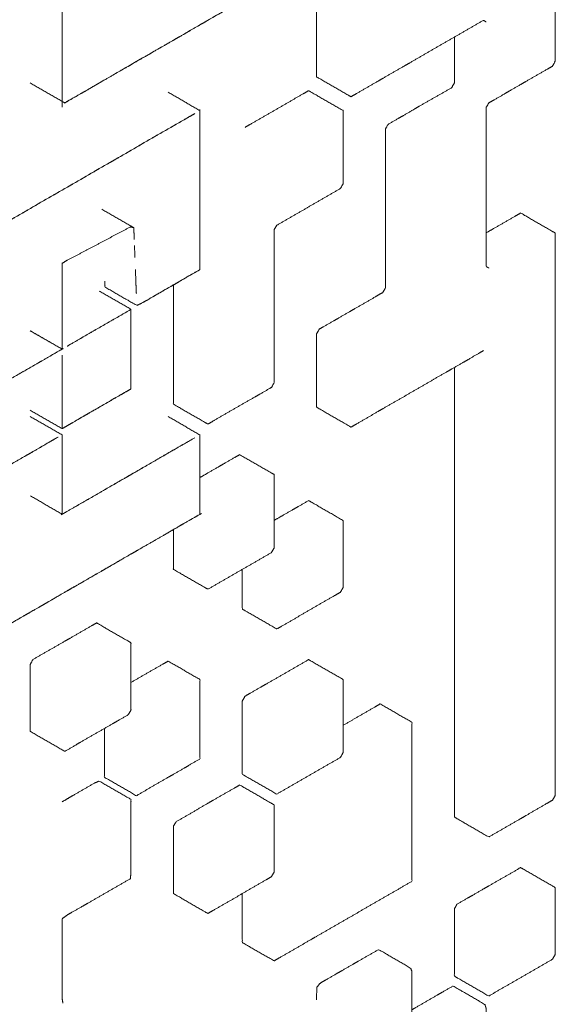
# Model space of a CAD drawing. Header units: millimetres. Extents: x 4 to 1188, y 1 to 840.
# Tile 99 of 123: x 1045.711 to 1046.33, y 149.818 to 150.941. Entities that reach past the tile are written whole.
import ezdxf

# ---------------------------------------------------------------- set-up
doc = ezdxf.new("R2010")
doc.units = ezdxf.units.MM
doc.layers.add('1', color=7, linetype='Continuous', true_color=0xffffff)

msp = doc.modelspace()

# ---------------------------------------------------------------- linework, layer by layer
at = {"layer": '1', "color": 154, "linetype": 'Continuous', "lineweight": 13}
for points, knots in [([(1045.7595, 151.476), (1045.7595, 151.49), (1045.7595, 150.848), (1045.7595, 150.855), (1045.7595, 150.869), (1045.7595, 150.8829), (1045.7595, 150.8969), (1045.7595, 150.9108), (1045.7595, 150.9178), (1045.7595, 150.9318), (1045.7595, 150.9457), (1045.7595, 150.9597), (1045.7595, 150.9736), (1045.7595, 150.9876), (1045.7595, 150.9946), (1045.7595, 151.0085), (1045.7595, 151.0225), (1045.7595, 151.0364), (1045.7595, 151.0504), (1045.7595, 151.0643), (1045.7595, 151.0783), (1045.7595, 151.0922), (1045.7595, 151.1062), (1045.7595, 151.1132), (1045.7595, 151.1271), (1045.7595, 151.1341), (1045.7595, 151.1481), (1045.7595, 151.162), (1045.7595, 151.176), (1045.7595, 151.1899), (1045.7595, 151.2039), (1045.7595, 151.2109), (1045.7595, 151.2248), (1045.7595, 151.2388), (1045.7595, 151.2527), (1045.7595, 151.2667), (1045.7595, 151.2737), (1045.7595, 151.2876), (1045.7595, 151.3016), (1045.7595, 151.3155), (1045.7595, 151.3295), (1045.7595, 151.3435), (1045.7595, 151.3504), (1045.7595, 151.3644), (1045.7595, 151.3714), (1045.7595, 151.3853), (1045.7595, 151.3993), (1045.7595, 151.4132), (1045.7595, 151.4272), (1045.7595, 151.4411), (1045.7595, 151.4481), (1045.7595, 151.4621), (1045.7595, 151.4691), (1045.7595, 151.476), (1045.7595, 151.49)], [0, 0, 0.005435, 0.505435, 0.51087, 0.521739, 0.532609, 0.543478, 0.554348, 0.559783, 0.570652, 0.581522, 0.592391, 0.603261, 0.61413, 0.619565, 0.630435, 0.641304, 0.652174, 0.663044, 0.673913, 0.684783, 0.695652, 0.706522, 0.711957, 0.722826, 0.728261, 0.73913, 0.75, 0.76087, 0.771739, 0.782609, 0.788043, 0.798913, 0.809783, 0.820652, 0.831522, 0.836957, 0.847826, 0.858696, 0.869565, 0.880435, 0.891304, 0.896739, 0.907609, 0.913043, 0.923913, 0.934783, 0.945652, 0.956522, 0.967391, 0.972826, 0.983696, 0.98913, 0.994565, 1, 1]), ([(1045.7746, 150.8533), (1045.7625, 150.8463), (1046.3185, 151.1673), (1046.3124, 151.1638), (1046.3003, 151.1568), (1046.2943, 151.1533), (1046.2822, 151.1463), (1046.2701, 151.1393), (1046.258, 151.1324), (1046.252, 151.1289), (1046.2399, 151.1219), (1046.2278, 151.1149), (1046.2157, 151.1079), (1046.2037, 151.101), (1046.1976, 151.0975), (1046.1855, 151.0905), (1046.1734, 151.0835), (1046.1613, 151.0765), (1046.1493, 151.0696), (1046.1432, 151.0661), (1046.1311, 151.0591), (1046.119, 151.0521), (1046.107, 151.0451), (1046.1009, 151.0417), (1046.0888, 151.0347), (1046.0767, 151.0277), (1046.0647, 151.0207), (1046.0526, 151.0137), (1046.0405, 151.0068), (1046.0284, 150.9998), (1046.0224, 150.9963), (1046.0103, 150.9893), (1045.9982, 150.9823), (1045.9861, 150.9754), (1045.974, 150.9684), (1045.9619, 150.9614), (1045.9498, 150.9544), (1045.9438, 150.9509), (1045.9317, 150.944), (1045.9196, 150.937), (1045.9136, 150.9335), (1045.9015, 150.9265), (1045.8894, 150.9195), (1045.8834, 150.9161), (1045.8713, 150.9091), (1045.8592, 150.9021), (1045.8471, 150.8951), (1045.835, 150.8881), (1045.829, 150.8847), (1045.8169, 150.8777), (1045.8048, 150.8707), (1045.7927, 150.8637), (1045.7806, 150.8567), (1045.7746, 150.8533), (1045.7625, 150.8463)], [0, 0, 0.005435, 0.505435, 0.510869, 0.521739, 0.527174, 0.538043, 0.548913, 0.559782, 0.565217, 0.576087, 0.586956, 0.597826, 0.608696, 0.61413, 0.625, 0.63587, 0.646739, 0.657609, 0.663043, 0.673913, 0.684783, 0.695652, 0.701087, 0.711956, 0.722826, 0.733696, 0.744565, 0.755435, 0.766304, 0.771739, 0.782609, 0.793478, 0.804348, 0.815217, 0.826087, 0.836957, 0.842391, 0.853261, 0.864131, 0.869565, 0.880435, 0.891304, 0.896739, 0.907609, 0.918478, 0.929348, 0.940217, 0.945652, 0.956522, 0.967391, 0.978261, 0.98913, 0.994565, 1, 1]), ([(1046.2459, 150.6579), (1046.246, 150.6579), (1046.2429, 150.6596), (1046.2429, 150.6736), (1046.2429, 150.6875), (1046.2429, 150.6945), (1046.2429, 150.7085), (1046.2429, 150.7154), (1046.2429, 150.7294), (1046.2429, 150.7433), (1046.2429, 150.7503), (1046.2429, 150.7643), (1046.2429, 150.7782), (1046.2429, 150.7922), (1046.2429, 150.7992), (1046.2429, 150.8131), (1046.2429, 150.8271), (1046.2429, 150.841), (1046.246, 150.8463), (1046.252, 150.8498), (1046.2641, 150.8567), (1046.2701, 150.8602), (1046.2822, 150.8672), (1046.2883, 150.8707), (1046.3003, 150.8777), (1046.3124, 150.8847), (1046.3185, 150.8881), (1046.3215, 150.8934), (1046.3215, 150.9004), (1046.3215, 150.9143), (1046.3215, 150.9283), (1046.3215, 150.9422), (1046.3215, 150.9492), (1046.3215, 150.9632), (1046.3215, 150.9771), (1046.3215, 150.9841), (1046.3215, 150.998), (1046.3215, 151.012), (1046.3215, 151.019), (1046.3215, 151.0329), (1046.3215, 151.0399), (1046.3215, 151.0539), (1046.3215, 151.0678), (1046.2852, 151.0888), (1046.2822, 151.0905), (1046.2701, 151.0835), (1046.2641, 151.08), (1046.252, 151.0731), (1046.2399, 151.0661), (1046.2339, 151.0626), (1046.2218, 151.0556), (1046.2097, 151.0486), (1046.2037, 151.0451), (1046.1916, 151.0382), (1046.1855, 151.0347), (1046.1734, 151.0277), (1046.1613, 151.0207), (1046.1493, 151.0137), (1046.1372, 151.0068), (1046.1251, 150.9998), (1046.113, 150.9928), (1046.1009, 150.9858), (1046.0888, 150.9789), (1046.0828, 150.9754), (1046.0707, 150.9684), (1046.0647, 150.9649), (1046.0526, 150.9579)], [0, 0, 0.00003, 0.006468, 0.024677, 0.042887, 0.051992, 0.070202, 0.079306, 0.097516, 0.115726, 0.124831, 0.14304, 0.16125, 0.17946, 0.188564, 0.206774, 0.224984, 0.243194, 0.249632, 0.258737, 0.276946, 0.286051, 0.304261, 0.313366, 0.331575, 0.349785, 0.35889, 0.365328, 0.374433, 0.392642, 0.410852, 0.429062, 0.438167, 0.456376, 0.474586, 0.483691, 0.501901, 0.52011, 0.529215, 0.547425, 0.55653, 0.574739, 0.592949, 0.647578, 0.654016, 0.672226, 0.681331, 0.69954, 0.71775, 0.726855, 0.745065, 0.763274, 0.772379, 0.790589, 0.799694, 0.817904, 0.836113, 0.854323, 0.872532, 0.890742, 0.908952, 0.927162, 0.945371, 0.954476, 0.972686, 0.981791, 1, 1]), ([(1046.0526, 150.9579), (1046.0496, 150.9527), (1046.0496, 150.9387), (1046.0496, 150.9318), (1046.0496, 150.9178), (1046.0496, 150.9038), (1046.0496, 150.8899), (1046.0496, 150.8759), (1046.0858, 150.855), (1046.0888, 150.8533), (1046.0949, 150.8567), (1046.107, 150.8637), (1046.119, 150.8707), (1046.1251, 150.8742), (1046.1372, 150.8812), (1046.1493, 150.8881), (1046.1553, 150.8916), (1046.1674, 150.8986), (1046.1795, 150.9056), (1046.1916, 150.9126), (1046.2037, 150.9195), (1046.2157, 150.9265), (1046.2278, 150.9335), (1046.2399, 150.9405), (1046.2429, 150.9387), (1046.2429, 150.9387)], [0, 0, 0.016025, 0.06135, 0.084012, 0.129337, 0.174661, 0.219986, 0.265311, 0.401284, 0.41731, 0.439971, 0.485296, 0.53062, 0.553283, 0.598607, 0.643932, 0.666594, 0.711919, 0.757244, 0.802568, 0.847893, 0.893218, 0.938542, 0.983867, 0.999892, 1, 1]), ([(1046.2067, 150.9213), (1046.2067, 150.9108), (1046.2067, 150.9038), (1046.2067, 150.8899), (1046.2067, 150.8759), (1046.2067, 150.869), (1046.2037, 150.8637), (1046.1916, 150.8567), (1046.1795, 150.8498), (1046.1674, 150.8428), (1046.1613, 150.8393), (1046.1493, 150.8323), (1046.1432, 150.8288), (1046.1311, 150.8218), (1046.1281, 150.8166), (1046.1281, 150.8096), (1046.1281, 150.7957), (1046.1281, 150.7887), (1046.1281, 150.7747), (1046.1281, 150.7678), (1046.1281, 150.7538), (1046.1281, 150.7399), (1046.1281, 150.7329), (1046.1281, 150.7189), (1046.1281, 150.705), (1046.1281, 150.691), (1046.1281, 150.6771), (1046.1281, 150.6631), (1046.1281, 150.6561), (1046.1281, 150.6422), (1046.1281, 150.6352), (1046.1251, 150.63), (1046.119, 150.6265), (1046.107, 150.6195), (1046.0949, 150.6125), (1046.0888, 150.609), (1046.0767, 150.602), (1046.0707, 150.5986), (1046.0586, 150.5916), (1046.0526, 150.5881), (1046.0496, 150.5829), (1046.0496, 150.5759), (1046.0496, 150.5619), (1046.0496, 150.5549), (1046.0496, 150.541), (1046.0496, 150.534), (1046.0496, 150.5201), (1046.0496, 150.5061), (1046.0496, 150.4991), (1046.0858, 150.4782), (1046.0888, 150.4764), (1046.0949, 150.4799), (1046.107, 150.4869), (1046.119, 150.4939), (1046.1251, 150.4974), (1046.1372, 150.5044), (1046.1493, 150.5113), (1046.1613, 150.5183), (1046.1734, 150.5253), (1046.1855, 150.5323), (1046.1976, 150.5392), (1046.2037, 150.5427), (1046.2157, 150.5497), (1046.2218, 150.5532), (1046.2339, 150.5602), (1046.2399, 150.5637), (1046.2399, 150.5637)], [0, 0, 0.014374, 0.023986, 0.04321, 0.062434, 0.072047, 0.078843, 0.098068, 0.117292, 0.136516, 0.146128, 0.165352, 0.174964, 0.194188, 0.200985, 0.210597, 0.229822, 0.239434, 0.258658, 0.26827, 0.287494, 0.306718, 0.31633, 0.335555, 0.354779, 0.374003, 0.393227, 0.412451, 0.422063, 0.441287, 0.4509, 0.457696, 0.467309, 0.486532, 0.505757, 0.515369, 0.534593, 0.544205, 0.563429, 0.573041, 0.579838, 0.58945, 0.608674, 0.618287, 0.637511, 0.647123, 0.666347, 0.685571, 0.695183, 0.752856, 0.759653, 0.769264, 0.788489, 0.807713, 0.817325, 0.836549, 0.855773, 0.874998, 0.894222, 0.913446, 0.93267, 0.942282, 0.961506, 0.971118, 0.990343, 0.999955, 1, 1]), ([(1045.8864, 150.6387), (1045.8864, 150.6352), (1045.8864, 150.6212), (1045.8864, 150.6143), (1045.8864, 150.6003), (1045.8864, 150.5863), (1045.8864, 150.5724), (1045.8864, 150.5584), (1045.8864, 150.5445), (1045.8864, 150.5305), (1045.8864, 150.5235), (1045.8864, 150.5096), (1045.8864, 150.5026), (1045.9226, 150.4817), (1045.9257, 150.4799), (1045.9317, 150.4834), (1045.9438, 150.4904), (1045.9559, 150.4974), (1045.968, 150.5044), (1045.9801, 150.5113), (1045.9861, 150.5148), (1045.9982, 150.5218), (1046.0012, 150.527), (1046.0012, 150.541), (1046.0012, 150.5549), (1046.0012, 150.5689), (1046.0012, 150.5829), (1046.0012, 150.5968), (1046.0012, 150.6108), (1046.0012, 150.6247), (1046.0012, 150.6387), (1046.0012, 150.6526), (1046.0012, 150.6666), (1046.0012, 150.6805), (1046.0012, 150.6945), (1046.0012, 150.7015), (1046.0042, 150.7067), (1046.0163, 150.7137), (1046.0284, 150.7207), (1046.0405, 150.7276), (1046.0526, 150.7346), (1046.0647, 150.7416), (1046.0767, 150.7486), (1046.0798, 150.7538), (1046.0798, 150.7678), (1046.0798, 150.7747), (1046.0798, 150.7887), (1046.0798, 150.8027), (1046.0798, 150.8096), (1046.0798, 150.8236), (1046.0798, 150.8376), (1046.0435, 150.8585), (1046.0405, 150.8602), (1046.0344, 150.8567), (1046.0224, 150.8498), (1046.0103, 150.8428), (1045.9982, 150.8358), (1045.9861, 150.8288), (1045.974, 150.8218), (1045.968, 150.8184)], [0, 0, 0.004628, 0.02314, 0.032396, 0.050909, 0.069421, 0.087933, 0.106446, 0.124958, 0.143471, 0.152727, 0.171239, 0.180496, 0.236033, 0.242578, 0.251834, 0.270347, 0.288859, 0.307371, 0.325884, 0.33514, 0.353653, 0.360198, 0.37871, 0.397222, 0.415735, 0.434247, 0.45276, 0.471272, 0.489785, 0.508297, 0.52681, 0.545322, 0.563834, 0.582347, 0.591603, 0.598148, 0.616661, 0.635173, 0.653686, 0.672198, 0.69071, 0.709223, 0.715768, 0.734281, 0.743537, 0.762049, 0.780562, 0.789818, 0.80833, 0.826843, 0.88238, 0.888925, 0.898181, 0.916694, 0.935206, 0.953719, 0.972231, 0.990744, 1, 1]), ([(1045.9166, 150.663), (1045.9166, 150.8375), (1045.9166, 150.8235), (1045.9166, 150.8096), (1045.9166, 150.7956), (1045.9166, 150.7817), (1045.9166, 150.7677), (1045.9166, 150.7538), (1045.9166, 150.7468), (1045.9166, 150.7328), (1045.9166, 150.7189), (1045.9166, 150.7049), (1045.9166, 150.6909), (1045.9166, 150.684), (1045.9166, 150.67), (1045.9166, 150.663)], [0, 0, 0.5, 0.54, 0.58, 0.62, 0.66, 0.7, 0.74, 0.76, 0.8, 0.84, 0.88, 0.92, 0.94, 0.98, 1, 1]), ([(1045.9106, 150.8341), (1045.5238, 150.6107), (1045.5359, 150.6177), (1045.5479, 150.6247), (1045.554, 150.6282), (1045.5661, 150.6352), (1045.5782, 150.6422), (1045.5903, 150.6491), (1045.5963, 150.6526), (1045.6084, 150.6596), (1045.6144, 150.6631), (1045.6265, 150.6701), (1045.6386, 150.677), (1045.6507, 150.684), (1045.6628, 150.691), (1045.6749, 150.698), (1045.687, 150.705), (1045.693, 150.7085), (1045.7051, 150.7154), (1045.7172, 150.7224), (1045.7293, 150.7294), (1045.7414, 150.7364), (1045.7534, 150.7434), (1045.7655, 150.7503), (1045.7716, 150.7538), (1045.7837, 150.7608), (1045.7958, 150.7678), (1045.8018, 150.7713), (1045.8139, 150.7782), (1045.8199, 150.7817), (1045.832, 150.7887), (1045.8441, 150.7957), (1045.8562, 150.8027), (1045.8683, 150.8097), (1045.8804, 150.8166), (1045.8925, 150.8236), (1045.9046, 150.8306), (1045.9106, 150.8341)], [0, 0, 0.5, 0.515625, 0.53125, 0.539062, 0.554688, 0.570313, 0.585937, 0.59375, 0.609375, 0.617188, 0.632813, 0.648438, 0.664062, 0.679687, 0.695313, 0.710938, 0.71875, 0.734375, 0.75, 0.765625, 0.78125, 0.796875, 0.8125, 0.820312, 0.835938, 0.851563, 0.859375, 0.875, 0.882812, 0.898438, 0.914063, 0.929688, 0.945312, 0.960937, 0.976562, 0.992188, 1, 1]), ([(1046.2067, 150.5444), (1046.2067, 150.541), (1046.2067, 150.527), (1046.2067, 150.5201), (1046.2067, 150.5061), (1046.2067, 150.4921), (1046.2067, 150.4782), (1046.2067, 150.4642), (1046.2067, 150.4573), (1046.2067, 150.4433), (1046.2067, 150.4363), (1046.2067, 150.4224), (1046.2067, 150.4154), (1046.2067, 150.4014), (1046.2067, 150.3875), (1046.2067, 150.3735), (1046.2067, 150.3596), (1046.2067, 150.3456), (1046.2067, 150.3316), (1046.2067, 150.3247), (1046.2067, 150.3107), (1046.2067, 150.2968), (1046.2067, 150.2828), (1046.2067, 150.2758), (1046.2067, 150.2619), (1046.2067, 150.2479), (1046.2067, 150.2409), (1046.2067, 150.227), (1046.2067, 150.213), (1046.2067, 150.1991), (1046.2067, 150.1851), (1046.2067, 150.1712), (1046.2067, 150.1572), (1046.2067, 150.1432), (1046.2067, 150.1363), (1046.2067, 150.1223), (1046.2067, 150.1084), (1046.2067, 150.0944), (1046.2067, 150.0874), (1046.2067, 150.0735), (1046.2067, 150.0665), (1046.2067, 150.0525), (1046.2067, 150.0456), (1046.2067, 150.0316), (1046.2097, 150.0299), (1046.246, 150.0089), (1046.258, 150.0159), (1046.2701, 150.0229), (1046.2822, 150.0299), (1046.2883, 150.0333), (1046.3003, 150.0403), (1046.3124, 150.0473), (1046.3185, 150.0508), (1046.3215, 150.056), (1046.3215, 150.07), (1046.3215, 150.077), (1046.3215, 150.0909), (1046.3215, 150.1049), (1046.3215, 150.1188), (1046.3215, 150.1328), (1046.3215, 150.1398), (1046.3215, 150.1537), (1046.3215, 150.1607), (1046.3215, 150.1746), (1046.3215, 150.1816), (1046.3215, 150.1956), (1046.3215, 150.2095), (1046.3215, 150.2235), (1046.3215, 150.2305), (1046.3215, 150.2444), (1046.3215, 150.2584), (1046.3215, 150.2723), (1046.3215, 150.2863), (1046.3215, 150.2933), (1046.3215, 150.3072), (1046.3215, 150.3212), (1046.3215, 150.3351), (1046.3215, 150.3491), (1046.3215, 150.363), (1046.3215, 150.37), (1046.3215, 150.384), (1046.3215, 150.3979), (1046.3215, 150.4119), (1046.3215, 150.4259), (1046.3215, 150.4328), (1046.3215, 150.4468), (1046.3215, 150.4607), (1046.3215, 150.4677), (1046.3215, 150.4817), (1046.3215, 150.4956), (1046.3215, 150.5096), (1046.3215, 150.5235), (1046.3215, 150.5305), (1046.3215, 150.5445), (1046.3215, 150.5584), (1046.3215, 150.5724), (1046.3215, 150.5863), (1046.3215, 150.6003), (1046.3215, 150.6073), (1046.3215, 150.6212), (1046.3215, 150.6352), (1046.3215, 150.6422), (1046.3215, 150.6561), (1046.3215, 150.6631), (1046.3215, 150.6771), (1046.3215, 150.684), (1046.3215, 150.698), (1046.3185, 150.6997), (1046.2822, 150.7207), (1046.2762, 150.7172), (1046.2641, 150.7102), (1046.252, 150.7032), (1046.2429, 150.698)], [0, 0, 0.002505, 0.0126, 0.017648, 0.027743, 0.037838, 0.047934, 0.058029, 0.063076, 0.073171, 0.078219, 0.088314, 0.093362, 0.103457, 0.113552, 0.123647, 0.133742, 0.143837, 0.153933, 0.15898, 0.169076, 0.179171, 0.189266, 0.194313, 0.204409, 0.214504, 0.219551, 0.229647, 0.239742, 0.249837, 0.259932, 0.270027, 0.280122, 0.290218, 0.295265, 0.30536, 0.315455, 0.325551, 0.330598, 0.340693, 0.345741, 0.355836, 0.360884, 0.370979, 0.374548, 0.404833, 0.414929, 0.425024, 0.435119, 0.440167, 0.450262, 0.460357, 0.465404, 0.468974, 0.479069, 0.484117, 0.494212, 0.504307, 0.514402, 0.524497, 0.529545, 0.53964, 0.544688, 0.554783, 0.55983, 0.569925, 0.580021, 0.590116, 0.595163, 0.605259, 0.615354, 0.625449, 0.635544, 0.640592, 0.650687, 0.660782, 0.670877, 0.680972, 0.691067, 0.696115, 0.70621, 0.716305, 0.726401, 0.736496, 0.741543, 0.751638, 0.761734, 0.766781, 0.776876, 0.786972, 0.797067, 0.807162, 0.812209, 0.822305, 0.8324, 0.842495, 0.85259, 0.862685, 0.867733, 0.877828, 0.887923, 0.892971, 0.903066, 0.908114, 0.918209, 0.923256, 0.933351, 0.936921, 0.967206, 0.972254, 0.982349, 0.992444, 1, 1]), ([(1045.7595, 150.6632), (1045.765, 150.6667), (1045.7771, 150.673), (1045.7892, 150.6794), (1045.8012, 150.6857), (1045.8133, 150.6921), (1045.8254, 150.6985)], [0, 0, 0.083984, 0.267187, 0.450389, 0.633592, 0.816797, 1, 1]), ([(1045.8417, 150.6903), (1045.8412, 150.7039), (1045.8417, 150.6903), (1045.8412, 150.7039)], [0, 0, 0.249998, 0.749998, 1, 1]), ([(1045.7595, 150.5654), (1045.7595, 150.6632), (1045.7595, 150.6562), (1045.7595, 150.6422), (1045.7595, 150.6352), (1045.7595, 150.6213), (1045.7595, 150.6073), (1045.7595, 150.6003), (1045.7595, 150.5864), (1045.7595, 150.5724), (1045.7595, 150.5654)], [0, 0, 0.5, 0.535714, 0.607143, 0.642857, 0.714285, 0.785714, 0.821428, 0.892857, 0.964285, 1, 1]), ([(1045.8433, 150.6494), (1045.843, 150.6562), (1045.8433, 150.6494)], [0, 0, 0.500195, 1, 1]), ([(1045.8433, 150.6494), (1045.8441, 150.6289), (1045.8438, 150.6357), (1045.8433, 150.6494)], [0, 0, 0.5, 0.666667, 1, 1]), ([(1045.9165, 150.6561), (1045.9044, 150.6491), (1045.8924, 150.6421), (1045.8863, 150.6386), (1045.8742, 150.6317), (1045.8621, 150.6247), (1045.8501, 150.6177), (1045.9165, 150.6561)], [0, 0, 0.09091, 0.181817, 0.227273, 0.318183, 0.40909, 0.5, 1, 1]), ([(1045.8081, 150.6429), (1045.8084, 150.6362), (1045.8446, 150.6153), (1045.8501, 150.6177)], [0, 0, 0.12397, 0.885013, 1, 1]), ([(1045.838, 150.6108), (1045.7655, 150.5689), (1045.7776, 150.5759), (1045.7897, 150.5828), (1045.8018, 150.5898), (1045.8139, 150.5968), (1045.8259, 150.6038), (1045.838, 150.6108)], [0, 0, 0.5, 0.583334, 0.666667, 0.749999, 0.833333, 0.916666, 1, 1]), ([(1045.838, 150.5201), (1045.838, 150.6038), (1045.838, 150.5968), (1045.838, 150.5829), (1045.838, 150.5689), (1045.838, 150.555), (1045.838, 150.541), (1045.838, 150.534), (1045.838, 150.5201)], [0, 0, 0.5, 0.541667, 0.625, 0.708333, 0.791667, 0.875, 0.916667, 1, 1]), ([(1045.6144, 150.4816), (1045.6023, 150.4747), (1045.7595, 150.5654), (1045.7474, 150.5584), (1045.7353, 150.5514), (1045.7292, 150.5479), (1045.7171, 150.541), (1045.7051, 150.534), (1045.693, 150.527), (1045.6869, 150.5235), (1045.6748, 150.5165), (1045.6688, 150.513), (1045.6567, 150.5061), (1045.6446, 150.4991), (1045.6386, 150.4956), (1045.6265, 150.4886), (1045.6144, 150.4816), (1045.6023, 150.4747)], [0, 0, 0.019231, 0.519231, 0.557692, 0.596154, 0.615385, 0.653846, 0.692308, 0.73077, 0.75, 0.788462, 0.807693, 0.846154, 0.884616, 0.903846, 0.942308, 0.98077, 1, 1]), ([(1045.7595, 150.5445), (1045.7595, 150.5585), (1045.7595, 150.4747), (1045.7595, 150.4887), (1045.7595, 150.4956), (1045.7595, 150.5096), (1045.7595, 150.5236), (1045.7595, 150.5375), (1045.7595, 150.5445), (1045.7595, 150.5585)], [0, 0, 0.041667, 0.541667, 0.625001, 0.666667, 0.75, 0.833334, 0.916667, 0.958334, 1, 1]), ([(1045.7655, 150.4782), (1045.832, 150.5166), (1045.826, 150.5131), (1045.8139, 150.5061), (1045.8018, 150.4991), (1045.7897, 150.4921), (1045.7836, 150.4886), (1045.7716, 150.4817), (1045.7655, 150.4782)], [0, 0, 0.5, 0.545456, 0.636363, 0.727273, 0.818183, 0.863636, 0.954546, 1, 1]), ([(1045.7595, 150.3838), (1045.7595, 150.4676), (1045.7595, 150.4606), (1045.7595, 150.4467), (1045.7595, 150.4327), (1045.7595, 150.4257), (1045.7595, 150.4118), (1045.7595, 150.3978), (1045.7595, 150.3838)], [0, 0, 0.5, 0.541667, 0.625, 0.708333, 0.75, 0.833334, 0.916667, 1, 1]), ([(1045.9166, 150.3838), (1045.9166, 150.4675), (1045.9166, 150.4536), (1045.9166, 150.4396), (1045.9166, 150.4327), (1045.9166, 150.4187), (1045.9166, 150.4047), (1045.9166, 150.3978), (1045.9166, 150.3838)], [0, 0, 0.5, 0.583333, 0.666667, 0.708333, 0.791667, 0.875, 0.916666, 1, 1]), ([(1045.5964, 150.3736), (1045.6085, 150.3805), (1045.6206, 150.3875), (1045.6327, 150.3945), (1045.6447, 150.4015), (1045.6508, 150.405), (1045.6629, 150.4119), (1045.6689, 150.4154), (1045.681, 150.4224), (1045.6931, 150.4294), (1045.7052, 150.4364), (1045.7173, 150.4434), (1045.7233, 150.4468), (1045.7354, 150.4538), (1045.7475, 150.4608), (1045.7535, 150.4643), (1045.5964, 150.3736)], [0, 0, 0.038462, 0.076923, 0.115384, 0.153846, 0.173077, 0.211538, 0.230769, 0.269231, 0.307692, 0.346154, 0.384615, 0.403846, 0.442308, 0.480769, 0.5, 1, 1]), ([(1045.9107, 150.4643), (1045.7596, 150.3771), (1045.7717, 150.3841), (1045.7838, 150.391), (1045.7959, 150.398), (1045.808, 150.405), (1045.82, 150.412), (1045.8321, 150.4189), (1045.8382, 150.4224), (1045.8503, 150.4294), (1045.8624, 150.4364), (1045.8744, 150.4434), (1045.8865, 150.4504), (1045.8986, 150.4573), (1045.9107, 150.4643)], [0, 0, 0.5, 0.54, 0.580001, 0.620001, 0.66, 0.7, 0.74, 0.76, 0.8, 0.84, 0.88, 0.920001, 0.96, 1, 1]), ([(1045.8864, 150.3596), (1045.8864, 150.3561), (1045.8864, 150.3421), (1045.8864, 150.3351), (1045.8864, 150.3212), (1045.8864, 150.3142), (1045.9226, 150.2933), (1045.9257, 150.2915), (1045.9378, 150.2985), (1045.9498, 150.3055), (1045.9619, 150.3125), (1045.974, 150.3194), (1045.9861, 150.3264), (1045.9982, 150.3334), (1046.0012, 150.3386), (1046.0012, 150.3456), (1046.0012, 150.3596), (1046.0012, 150.3735), (1046.0012, 150.3875), (1046.0012, 150.4014), (1046.0012, 150.4154), (1046.0012, 150.4224), (1045.9982, 150.4241), (1045.9619, 150.445), (1045.9559, 150.4416), (1045.9438, 150.4346), (1045.9378, 150.4311), (1045.9257, 150.4241), (1045.9166, 150.4189)], [0, 0, 0.009591, 0.047963, 0.067149, 0.105521, 0.124707, 0.239824, 0.25339, 0.291762, 0.330134, 0.368507, 0.406879, 0.445251, 0.483624, 0.49719, 0.516376, 0.554748, 0.593121, 0.631493, 0.669865, 0.708237, 0.727423, 0.740989, 0.856106, 0.875293, 0.913664, 0.932851, 0.971223, 1, 1]), ([(1045.9649, 150.3142), (1045.9649, 150.3037), (1045.9649, 150.2968), (1045.9649, 150.2828), (1045.9649, 150.2688), (1045.968, 150.2671), (1046.0042, 150.2462), (1046.0103, 150.2497), (1046.0224, 150.2566), (1046.0344, 150.2636), (1046.0465, 150.2706), (1046.0586, 150.2776), (1046.0707, 150.2845), (1046.0767, 150.288), (1046.0798, 150.2933), (1046.0798, 150.3002), (1046.0798, 150.3142), (1046.0798, 150.3282), (1046.0798, 150.3351), (1046.0798, 150.3491), (1046.0798, 150.363), (1046.0798, 150.37), (1046.0435, 150.391), (1046.0405, 150.3927), (1046.0284, 150.3857), (1046.0224, 150.3822), (1046.0103, 150.3753), (1046.0012, 150.37)], [0, 0, 0.02992, 0.049872, 0.089776, 0.129679, 0.143787, 0.263498, 0.28345, 0.323354, 0.363258, 0.403161, 0.443065, 0.482969, 0.50292, 0.517029, 0.53698, 0.576884, 0.616788, 0.63674, 0.676643, 0.716546, 0.736498, 0.856209, 0.870318, 0.910222, 0.930173, 0.970077, 1, 1]), ([(1045.6868, 150.2443), (1045.9164, 150.3769), (1045.9104, 150.3734), (1045.8983, 150.3664), (1045.8923, 150.363), (1045.8802, 150.356), (1045.8681, 150.349), (1045.856, 150.342), (1045.8439, 150.335), (1045.8379, 150.3315), (1045.8258, 150.3246), (1045.8137, 150.3176), (1045.8076, 150.3141), (1045.7956, 150.3071), (1045.7835, 150.3001), (1045.7714, 150.2932), (1045.7653, 150.2897), (1045.7532, 150.2827), (1045.7412, 150.2757), (1045.7351, 150.2722), (1045.723, 150.2652), (1045.717, 150.2618), (1045.7049, 150.2548), (1045.6928, 150.2478), (1045.6868, 150.2443)], [0, 0, 0.5, 0.513158, 0.539473, 0.552632, 0.578947, 0.605263, 0.631579, 0.657895, 0.671053, 0.697369, 0.723684, 0.736842, 0.763158, 0.789474, 0.815789, 0.828947, 0.855263, 0.881579, 0.894737, 0.921053, 0.93421, 0.960526, 0.986842, 1, 1]), ([(1045.7262, 150.2113), (1045.7232, 150.206), (1045.7232, 150.1921), (1045.7232, 150.1781), (1045.7232, 150.1712), (1045.7232, 150.1572), (1045.7232, 150.1432), (1045.7232, 150.1293), (1045.7595, 150.1084), (1045.7625, 150.1066), (1045.7746, 150.1136), (1045.7806, 150.1171), (1045.7927, 150.1241), (1045.8048, 150.131), (1045.8169, 150.138), (1045.8229, 150.1415), (1045.835, 150.1485), (1045.838, 150.1537), (1045.838, 150.1607), (1045.838, 150.1746), (1045.838, 150.1886), (1045.838, 150.2026), (1045.838, 150.2095), (1045.838, 150.2235), (1045.838, 150.2305), (1045.835, 150.2322), (1045.7988, 150.2531), (1045.7927, 150.2497), (1045.7806, 150.2427), (1045.7685, 150.2357), (1045.7625, 150.2322), (1045.7504, 150.2252), (1045.7383, 150.2183), (1045.7262, 150.2113)], [0, 0, 0.011625, 0.044504, 0.077384, 0.093823, 0.126703, 0.159582, 0.192461, 0.291099, 0.302724, 0.335603, 0.352043, 0.384922, 0.417802, 0.450682, 0.467121, 0.5, 0.511625, 0.528065, 0.560944, 0.593823, 0.626703, 0.643142, 0.676022, 0.692461, 0.704086, 0.802724, 0.819164, 0.852043, 0.884923, 0.901362, 0.934242, 0.967121, 1, 1]), ([(1045.968, 150.1694), (1045.9649, 150.1642), (1045.9649, 150.1502), (1045.9649, 150.1363), (1045.9649, 150.1223), (1045.9649, 150.1084), (1045.9649, 150.0944), (1045.9649, 150.0804), (1045.968, 150.0787), (1046.0042, 150.0578), (1046.0163, 150.0647), (1046.0284, 150.0717), (1046.0405, 150.0787), (1046.0526, 150.0857), (1046.0647, 150.0927), (1046.0767, 150.0996), (1046.0798, 150.1049), (1046.0798, 150.1188), (1046.0798, 150.1258), (1046.0798, 150.1398), (1046.0798, 150.1537), (1046.0798, 150.1677), (1046.0798, 150.1746), (1046.0798, 150.1886), (1046.0435, 150.2095), (1046.0405, 150.2113), (1046.0284, 150.2043), (1046.0163, 150.1973), (1046.0042, 150.1903), (1045.9921, 150.1834), (1045.9861, 150.1799), (1045.974, 150.1729), (1045.968, 150.1694)], [0, 0, 0.011255, 0.043088, 0.07492, 0.106753, 0.138586, 0.170418, 0.202251, 0.213506, 0.309004, 0.340837, 0.372669, 0.404502, 0.436335, 0.468167, 0.5, 0.511255, 0.543087, 0.559004, 0.590836, 0.622669, 0.654502, 0.670418, 0.702251, 0.797749, 0.809004, 0.840837, 0.872669, 0.904502, 0.936335, 0.952251, 0.984084, 1, 1]), ([(1045.8078, 150.1328), (1045.8078, 150.1258), (1045.8078, 150.1118), (1045.8078, 150.0979), (1045.8078, 150.0909), (1045.8078, 150.077), (1045.8441, 150.056), (1045.8562, 150.063), (1045.8683, 150.07), (1045.8803, 150.077), (1045.8864, 150.0804), (1045.8985, 150.0874), (1045.9045, 150.0909), (1045.9166, 150.0979), (1045.9166, 150.1118), (1045.9166, 150.1258), (1045.9166, 150.1398), (1045.9166, 150.1537), (1045.9166, 150.1677), (1045.9166, 150.1746), (1045.9166, 150.1886), (1045.8803, 150.2095), (1045.8743, 150.206), (1045.8622, 150.1991), (1045.8501, 150.1921), (1045.838, 150.1851)], [0, 0, 0.019218, 0.057681, 0.096143, 0.115375, 0.153837, 0.269225, 0.307687, 0.346149, 0.384613, 0.403843, 0.442306, 0.461537, 0.5, 0.538462, 0.576925, 0.615388, 0.65385, 0.692313, 0.711544, 0.750007, 0.865394, 0.884626, 0.923088, 0.961551, 1, 1]), ([(1045.9649, 149.9444), (1045.9649, 149.9304), (1045.9649, 149.9234), (1045.9649, 149.9095), (1045.9649, 149.9025), (1045.9649, 149.8885), (1046.0012, 149.8676), (1046.0073, 149.8711), (1046.0193, 149.8781), (1046.0314, 149.8851), (1046.0435, 149.892), (1046.0496, 149.8955), (1046.0616, 149.9025), (1046.0737, 149.9095), (1046.0858, 149.9165), (1046.0979, 149.9234), (1046.11, 149.9304), (1046.1221, 149.9374), (1046.1342, 149.9444), (1046.1462, 149.9513), (1046.1583, 149.9583), (1046.1583, 149.9723), (1046.1583, 149.9793), (1046.1583, 149.9932), (1046.1583, 150.0072), (1046.1583, 150.0142), (1046.1583, 150.0281), (1046.1583, 150.0421), (1046.1583, 150.049), (1046.1583, 150.063), (1046.1583, 150.07), (1046.1583, 150.0839), (1046.1583, 150.0979), (1046.1583, 150.1118), (1046.1583, 150.1258), (1046.1583, 150.1398), (1046.1221, 150.1607), (1046.116, 150.1572), (1046.1039, 150.1502), (1046.0919, 150.1432), (1046.0798, 150.1363)], [0, 0, 0.025298, 0.037957, 0.063274, 0.075932, 0.10125, 0.177201, 0.18986, 0.215177, 0.240494, 0.265812, 0.27847, 0.303787, 0.329104, 0.354421, 0.379739, 0.405056, 0.430373, 0.45569, 0.481007, 0.506324, 0.531642, 0.5443, 0.569617, 0.594934, 0.607593, 0.63291, 0.658227, 0.670886, 0.696203, 0.708861, 0.734179, 0.759496, 0.784813, 0.81013, 0.835447, 0.911399, 0.924057, 0.949375, 0.974692, 1, 1]), ([(1045.7604, 149.8194), (1045.7595, 149.8247), (1045.7595, 149.8317), (1045.7595, 149.8457), (1045.7595, 149.8596), (1045.7595, 149.8666), (1045.7595, 149.8806), (1045.7595, 149.8945), (1045.7595, 149.9085), (1045.7595, 149.9155), (1045.7647, 149.9195), (1045.7707, 149.923), (1045.7828, 149.9299), (1045.7889, 149.9334), (1045.801, 149.9404), (1045.8131, 149.9474), (1045.8252, 149.9544), (1045.8373, 149.9614), (1045.838, 149.9679), (1045.838, 149.9749), (1045.838, 149.9889), (1045.838, 150.0028), (1045.838, 150.0168), (1045.838, 150.0308), (1045.838, 150.0448), (1045.838, 150.0517), (1045.8018, 150.0727), (1045.7964, 150.0704), (1045.7843, 150.0634), (1045.7722, 150.0564), (1045.7662, 150.0529), (1045.7595, 150.049)], [0, 0, 0.016104, 0.035114, 0.073135, 0.111156, 0.130166, 0.168186, 0.206207, 0.244228, 0.263238, 0.279844, 0.298854, 0.336875, 0.355885, 0.393906, 0.431927, 0.469948, 0.507968, 0.524764, 0.543775, 0.581795, 0.619816, 0.657836, 0.695856, 0.733877, 0.752888, 0.866845, 0.883835, 0.921856, 0.959876, 0.978886, 1, 1]), ([(1045.8894, 150.0264), (1045.8864, 150.0211), (1045.8864, 150.0072), (1045.8864, 150.0002), (1045.8864, 149.9862), (1045.8864, 149.9793), (1045.8864, 149.9653), (1045.8864, 149.9583), (1045.8864, 149.9444), (1045.9226, 149.9234), (1045.9257, 149.9217), (1045.9317, 149.9252), (1045.9438, 149.9322), (1045.9559, 149.9391), (1045.968, 149.9461), (1045.9801, 149.9531), (1045.9921, 149.9601), (1045.9982, 149.9636), (1046.0012, 149.9688), (1046.0012, 149.9827), (1046.0012, 149.9897), (1046.0012, 150.0037), (1046.0012, 150.0176), (1046.0012, 150.0246), (1046.0012, 150.0386), (1046.0012, 150.0456), (1045.9982, 150.0473), (1045.9619, 150.0682), (1045.9559, 150.0647), (1045.9438, 150.0578), (1045.9317, 150.0508), (1045.9257, 150.0473), (1045.9136, 150.0403), (1045.9015, 150.0333), (1045.8894, 150.0264)], [0, 0, 0.011625, 0.044504, 0.060944, 0.093823, 0.110263, 0.143142, 0.159582, 0.192461, 0.2911, 0.302724, 0.319164, 0.352043, 0.384922, 0.417802, 0.450681, 0.48356, 0.500001, 0.511625, 0.544504, 0.560944, 0.593823, 0.626703, 0.643142, 0.676022, 0.692461, 0.704086, 0.802724, 0.819164, 0.852043, 0.884922, 0.901362, 0.934242, 0.967121, 1, 1]), ([(1046.2097, 149.9322), (1046.2067, 149.9269), (1046.2067, 149.913), (1046.2067, 149.899), (1046.2067, 149.8851), (1046.2067, 149.8781), (1046.2067, 149.8641), (1046.2067, 149.8502), (1046.2097, 149.8484), (1046.246, 149.8275), (1046.258, 149.8345), (1046.2701, 149.8414), (1046.2822, 149.8484), (1046.2943, 149.8554), (1046.3064, 149.8624), (1046.3185, 149.8694), (1046.3215, 149.8746), (1046.3215, 149.8816), (1046.3215, 149.8955), (1046.3215, 149.9025), (1046.3215, 149.9165), (1046.3215, 149.9234), (1046.3215, 149.9374), (1046.3215, 149.9513), (1046.2852, 149.9723), (1046.2822, 149.974), (1046.2701, 149.967), (1046.258, 149.9601), (1046.246, 149.9531), (1046.2399, 149.9496), (1046.2278, 149.9426), (1046.2218, 149.9391), (1046.2097, 149.9322)], [0, 0, 0.011624, 0.044504, 0.077383, 0.110262, 0.126702, 0.159581, 0.192461, 0.204085, 0.302724, 0.335603, 0.368483, 0.401361, 0.434241, 0.467121, 0.5, 0.511624, 0.528064, 0.560943, 0.577383, 0.610262, 0.626702, 0.659581, 0.692461, 0.791099, 0.802724, 0.835603, 0.868483, 0.901362, 0.917802, 0.950681, 0.96712, 1, 1]), ([(1046.1583, 149.7718), (1046.1583, 149.7718), (1046.1583, 149.7788), (1046.1583, 149.7928), (1046.1583, 149.8068), (1046.1583, 149.8138), (1046.1583, 149.8277), (1046.1583, 149.8417), (1046.1583, 149.8557), (1046.1566, 149.8596), (1046.1203, 149.8805), (1046.1082, 149.8736), (1046.0961, 149.8666), (1046.09, 149.8631), (1046.0779, 149.8561), (1046.0719, 149.8526), (1046.0597, 149.8456), (1046.0537, 149.8421), (1046.0498, 149.8373), (1046.0496, 149.8233)], [0, 0, 0.000018, 0.030793, 0.092343, 0.153893, 0.184668, 0.246218, 0.307768, 0.369318, 0.392861, 0.577168, 0.638718, 0.700268, 0.731043, 0.792593, 0.823368, 0.884919, 0.915694, 0.93845, 1, 1]), ([(1046.1627, 149.5875), (1046.1611, 149.592), (1046.1609, 149.5989), (1046.1603, 149.6125), (1046.1601, 149.6193), (1046.1596, 149.633), (1046.159, 149.6467), (1046.1588, 149.6535), (1046.1582, 149.6672), (1046.158, 149.674), (1046.1595, 149.6799), (1046.1656, 149.6834), (1046.1777, 149.6904), (1046.1898, 149.6974), (1046.1958, 149.7009), (1046.2079, 149.7078), (1046.214, 149.7113), (1046.2261, 149.7183), (1046.2382, 149.7253), (1046.2429, 149.7296), (1046.2429, 149.7436), (1046.2429, 149.7506), (1046.2429, 149.7645), (1046.2429, 149.7785), (1046.2429, 149.7925), (1046.2429, 149.7995), (1046.2429, 149.8135), (1046.2415, 149.8179), (1046.2052, 149.8389), (1046.1931, 149.8319), (1046.187, 149.8284), (1046.1749, 149.8214), (1046.1628, 149.8144), (1046.1583, 149.8118)], [0, 0, 0.01518, 0.033729, 0.070825, 0.089373, 0.12647, 0.163566, 0.182114, 0.219211, 0.237759, 0.251832, 0.27038, 0.307477, 0.344573, 0.363121, 0.400217, 0.418766, 0.455862, 0.492959, 0.508002, 0.545099, 0.563647, 0.600744, 0.63784, 0.674937, 0.693485, 0.730581, 0.745324, 0.856407, 0.893503, 0.912051, 0.949149, 0.986245, 1, 1])]:
    msp.add_open_spline(points, degree=1, knots=knots, dxfattribs=at)
for points in [[(1045.7232, 150.869), (1045.7595, 150.848)], [(1045.9166, 150.8375), (1045.8803, 150.8584)], [(1045.7595, 150.848), (1045.7625, 150.8463)], [(1045.8412, 150.7039), (1045.8049, 150.7249)], [(1045.8254, 150.6985), (1045.8375, 150.7048), (1045.8254, 150.6985)], [(1045.8375, 150.7048), (1045.8412, 150.7039)], [(1045.842, 150.6835), (1045.8425, 150.6698), (1045.842, 150.6835)], [(1045.9165, 150.6561), (1045.9166, 150.663)], [(1045.838, 150.6108), (1045.8018, 150.6317)], [(1045.838, 150.6038), (1045.838, 150.6108)], [(1045.7232, 150.5864), (1045.7595, 150.5654)], [(1045.7595, 150.5654), (1045.7232, 150.5863)], [(1045.832, 150.5166), (1045.838, 150.5201)], [(1045.7232, 150.4956), (1045.7595, 150.4747)], [(1045.7595, 150.4676), (1045.7232, 150.4885)], [(1045.9166, 150.4675), (1045.8803, 150.4885)], [(1045.7595, 150.4747), (1045.7655, 150.4782)], [(1045.7233, 150.398), (1045.7596, 150.3771)], [(1045.7596, 150.3771), (1045.7595, 150.3838)], [(1045.9164, 150.3769), (1045.9166, 150.3838)]]:
    msp.add_open_spline(points, degree=1, dxfattribs=at)

doc.saveas('drawing.dxf')
